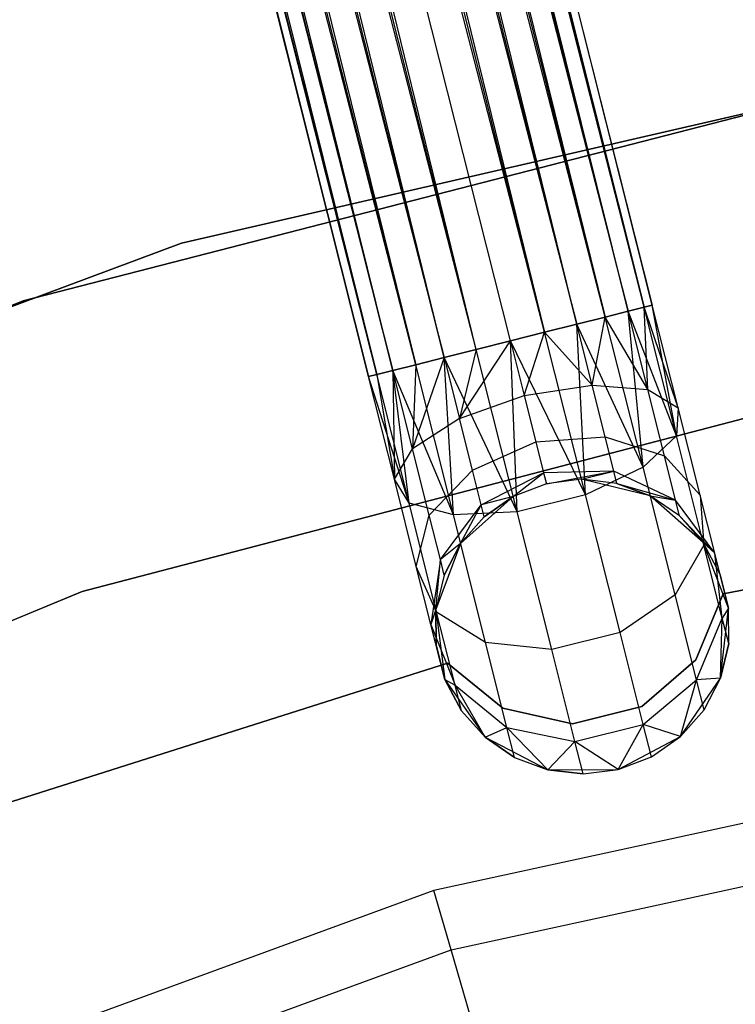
# Model space of a CAD drawing. Extents: x -102 to 101, y -101 to 102.
# Tile 114 of 256: x -14.62 to -9.77, y 37.37 to 44.05. Entities that reach past the tile are written whole.
import ezdxf

# ---------------------------------------------------------------- set-up
doc = ezdxf.new("R2010")
doc.units = 0
doc.header["$LTSCALE"] = 25.4
doc.layers.get('0').update_dxf_attribs({"linetype": 'CONTINUOUS'})

# ---------------------------------------------------------------- blocks, each defined once
blk = doc.blocks.new('NL2500012268_STL')
at = {"color": 0}
for p, q in [((83.8668, 78.4303, 327.8546), (93.0405, 42.1924, 327.6205)), ((92.8759, 42.151, 328.0681), (83.8668, 78.4303, 327.8546)), ((92.8759, 42.151, 328.0681), (83.8668, 78.4303, 327.8546)), ((92.9846, 42.1783, 327.8546), (83.8668, 78.4303, 327.8546)), ((92.9846, 42.1783, 327.8546), (83.8668, 78.4303, 327.8546)), ((83.8668, 78.4303, 327.8546), (93.0405, 42.1924, 327.6205)), ((93.0405, 42.1924, 327.3795), (83.9228, 78.4443, 327.3795)), ((93.0405, 42.1924, 327.6205), (83.9228, 78.4443, 327.3795)), ((83.9228, 78.4443, 327.3795), (92.9846, 42.1783, 327.1454)), ((93.0405, 42.1924, 327.6205), (83.9228, 78.4443, 327.3795)), ((93.0405, 42.1924, 327.3795), (83.9228, 78.4443, 327.3795)), ((83.9228, 78.4443, 327.3795), (92.9846, 42.1783, 327.1454)), ((83.6031, 78.3639, 328.2485), (92.8759, 42.151, 328.0681)), ((92.5285, 42.0636, 328.3855), (83.6031, 78.3639, 328.2485)), ((92.5285, 42.0636, 328.3855), (83.6031, 78.3639, 328.2485)), ((92.7209, 42.112, 328.2485), (83.6031, 78.3639, 328.2485)), ((92.7209, 42.112, 328.2485), (83.6031, 78.3639, 328.2485)), ((83.6031, 78.3639, 328.2485), (92.8759, 42.151, 328.0681)), ((83.7582, 78.4029, 326.9319), (92.7209, 42.112, 326.7515)), ((92.9846, 42.1783, 327.1454), (83.7582, 78.4029, 326.9319)), ((92.9846, 42.1783, 327.1454), (83.7582, 78.4029, 326.9319)), ((92.8759, 42.151, 326.9319), (83.7582, 78.4029, 326.9319)), ((92.8759, 42.151, 326.9319), (83.7582, 78.4029, 326.9319)), ((83.7582, 78.4029, 326.9319), (92.7209, 42.112, 326.7515)), ((83.4107, 78.3156, 326.6146), (92.3099, 42.0086, 326.5291)), ((92.7209, 42.112, 326.7515), (83.4107, 78.3156, 326.6146)), ((92.7209, 42.112, 326.7515), (83.4107, 78.3156, 326.6146)), ((92.5285, 42.0636, 326.6146), (83.4107, 78.3156, 326.6146)), ((92.5285, 42.0636, 326.6146), (83.4107, 78.3156, 326.6146)), ((83.4107, 78.3156, 326.6146), (92.3099, 42.0086, 326.5291)), ((83.1921, 78.2606, 328.4709), (92.5285, 42.0636, 328.3855)), ((92.3099, 42.0086, 328.4709), (83.1921, 78.2606, 328.4709)), ((92.3099, 42.0086, 328.4709), (83.1921, 78.2606, 328.4709)), ((83.1921, 78.2606, 328.4709), (92.5285, 42.0636, 328.3855)), ((91.6271, 41.8369, 328.3855), (82.728, 78.1438, 328.4709)), ((91.6271, 41.8369, 328.3855), (82.728, 78.1438, 328.4709)), ((91.8457, 41.8919, 328.4709), (82.728, 78.1438, 328.4709)), ((91.8457, 41.8919, 328.4709), (82.728, 78.1438, 328.4709)), ((92.3099, 42.0086, 326.5291), (82.96, 78.2022, 326.5)), ((92.0778, 41.9502, 328.5), (82.96, 78.2022, 328.5)), ((92.0778, 41.9502, 328.5), (82.96, 78.2022, 328.5)), ((92.0778, 41.9502, 326.5), (82.96, 78.2022, 326.5)), ((92.3099, 42.0086, 326.5291), (82.96, 78.2022, 326.5)), ((92.0778, 41.9502, 326.5), (82.96, 78.2022, 326.5)), ((91.8457, 41.8919, 326.5291), (82.96, 78.2022, 326.5)), ((91.8457, 41.8919, 326.5291), (82.96, 78.2022, 326.5)), ((82.5094, 78.0888, 326.6146), (91.4347, 41.7885, 326.7515)), ((91.8457, 41.8919, 326.5291), (82.5094, 78.0888, 326.6146)), ((91.8457, 41.8919, 326.5291), (82.5094, 78.0888, 326.6146)), ((91.6271, 41.8369, 326.6146), (82.5094, 78.0888, 326.6146)), ((91.6271, 41.8369, 326.6146), (82.5094, 78.0888, 326.6146)), ((82.5094, 78.0888, 326.6146), (91.4347, 41.7885, 326.7515)), ((82.3169, 78.0405, 328.2485), (91.6271, 41.8369, 328.3855)), ((91.2796, 41.7495, 328.0681), (82.3169, 78.0405, 328.2485)), ((91.2796, 41.7495, 328.0681), (82.3169, 78.0405, 328.2485)), ((91.4347, 41.7885, 328.2485), (82.3169, 78.0405, 328.2485)), ((91.4347, 41.7885, 328.2485), (82.3169, 78.0405, 328.2485)), ((82.3169, 78.0405, 328.2485), (91.6271, 41.8369, 328.3855)), ((81.9973, 77.9601, 327.3795), (91.1151, 41.7081, 327.6205)), ((91.1151, 41.7081, 327.3795), (81.9973, 77.9601, 327.3795)), ((81.9973, 77.9601, 327.3795), (91.1151, 41.7081, 327.6205)), ((91.171, 41.7222, 327.1454), (81.9973, 77.9601, 327.3795)), ((91.171, 41.7222, 327.1454), (81.9973, 77.9601, 327.3795)), ((91.1151, 41.7081, 327.3795), (81.9973, 77.9601, 327.3795)), ((82.0533, 77.9741, 327.8546), (91.2796, 41.7495, 328.0681)), ((91.1151, 41.7081, 327.6205), (82.0533, 77.9741, 327.8546)), ((91.1151, 41.7081, 327.6205), (82.0533, 77.9741, 327.8546)), ((91.171, 41.7222, 327.8546), (82.0533, 77.9741, 327.8546)), ((91.171, 41.7222, 327.8546), (82.0533, 77.9741, 327.8546)), ((82.0533, 77.9741, 327.8546), (91.2796, 41.7495, 328.0681)), ((82.1619, 78.0015, 326.9319), (91.171, 41.7222, 327.1454)), ((91.4347, 41.7885, 326.7515), (82.1619, 78.0015, 326.9319)), ((91.4347, 41.7885, 326.7515), (82.1619, 78.0015, 326.9319)), ((91.2796, 41.7495, 326.9319), (82.1619, 78.0015, 326.9319)), ((91.2796, 41.7495, 326.9319), (82.1619, 78.0015, 326.9319)), ((82.1619, 78.0015, 326.9319), (91.171, 41.7222, 327.1454)), ((95.5187, 43.9194, 336), (89.8463, 42.6133, 336)), ((89.8463, 42.6133, 337), (95.5187, 43.9194, 337)), ((95.5187, 43.9194, 336), (89.8463, 42.6133, 336)), ((89.8463, 42.6133, 337), (95.5187, 43.9194, 337)), ((94.4021, 43.6727, 336), (88.7714, 42.223, 336)), ((88.7714, 42.223, 328.5), (94.4021, 43.6727, 328.5)), ((94.4021, 43.6727, 336), (88.7714, 42.223, 336)), ((88.7714, 42.223, 328.5), (94.4021, 43.6727, 328.5)), ((89.8463, 42.6133, 336), (84.3928, 40.578, 336)), ((84.3928, 40.578, 337), (89.8463, 42.6133, 337)), ((89.8463, 42.6133, 336), (84.3928, 40.578, 336)), ((84.3928, 40.578, 337), (89.8463, 42.6133, 337)), ((89.8463, 42.6133, 336), (89.8463, 42.6133, 337)), ((89.8463, 42.6133, 336), (89.8463, 42.6133, 337)), ((88.7714, 42.223, 336), (83.3781, 40.0507, 336)), ((83.3781, 40.0507, 328.5), (88.7714, 42.223, 328.5)), ((88.7714, 42.223, 336), (83.3781, 40.0507, 336)), ((83.3781, 40.0507, 328.5), (88.7714, 42.223, 328.5)), ((88.7714, 42.223, 336), (88.7714, 42.223, 328.5)), ((88.7714, 42.223, 336), (88.7714, 42.223, 328.5)), ((92.9846, 42.1783, 327.8546), (92.8759, 42.151, 328.0681)), ((92.8759, 42.151, 326.9319), (92.9846, 42.1783, 327.1454)), ((92.8759, 42.151, 326.9319), (92.9846, 42.1783, 327.1454)), ((92.9846, 42.1783, 327.8546), (92.8759, 42.151, 328.0681)), ((93.0405, 42.1924, 327.6205), (92.9846, 42.1783, 327.8546)), ((92.9846, 42.1783, 327.1454), (93.0405, 42.1924, 327.3795)), ((92.9846, 42.1783, 327.1454), (93.0405, 42.1924, 327.3795)), ((93.0405, 42.1924, 327.6205), (92.9846, 42.1783, 327.8546)), ((93.0096, 41.6196, 328.1771), (92.9846, 42.1783, 327.8546)), ((93.0096, 41.6196, 328.1771), (92.9846, 42.1783, 327.8546)), ((93.2159, 41.4949, 327.7636), (92.9846, 42.1783, 327.8546)), ((93.2159, 41.4949, 327.7636), (92.9846, 42.1783, 327.8546)), ((93.2043, 41.3045, 327.3246), (92.9846, 42.1783, 327.1454)), ((93.2043, 41.3045, 327.3246), (92.9846, 42.1783, 327.1454)), ((93.2159, 41.4949, 327.7636), (93.0405, 42.1924, 327.6205)), ((93.2159, 41.4949, 327.7636), (93.0405, 42.1924, 327.3795)), ((93.2159, 41.4949, 327.7636), (93.0405, 42.1924, 327.6205)), ((93.2159, 41.4949, 327.7636), (93.0405, 42.1924, 327.3795)), ((93.2043, 41.3045, 327.3246), (93.0405, 42.1924, 327.3795)), ((93.2043, 41.3045, 327.3246), (93.0405, 42.1924, 327.3795)), ((92.7209, 42.112, 328.2485), (92.5285, 42.0636, 328.3855)), ((92.5285, 42.0636, 326.6146), (92.7209, 42.112, 326.7515)), ((92.5285, 42.0636, 326.6146), (92.7209, 42.112, 326.7515)), ((92.7209, 42.112, 328.2485), (92.5285, 42.0636, 328.3855)), ((92.6325, 41.65, 328.4703), (92.7209, 42.112, 328.2485)), ((92.6325, 41.65, 328.4703), (92.7209, 42.112, 328.2485)), ((92.8759, 42.151, 328.0681), (92.7209, 42.112, 328.2485)), ((92.7209, 42.112, 326.7515), (92.8759, 42.151, 326.9319)), ((92.7209, 42.112, 326.7515), (92.8759, 42.151, 326.9319)), ((92.8759, 42.151, 328.0681), (92.7209, 42.112, 328.2485)), ((93.0096, 41.6196, 328.1771), (92.7209, 42.112, 328.2485)), ((93.0096, 41.6196, 328.1771), (92.7209, 42.112, 328.2485)), ((92.9774, 41.0919, 326.9607), (92.7209, 42.112, 326.7515)), ((92.9774, 41.0919, 326.9607), (92.7209, 42.112, 326.7515)), ((93.0096, 41.6196, 328.1771), (92.8759, 42.151, 328.0681)), ((93.0096, 41.6196, 328.1771), (92.8759, 42.151, 328.0681)), ((93.2043, 41.3045, 327.3246), (92.8759, 42.151, 326.9319)), ((93.2043, 41.3045, 327.3246), (92.8759, 42.151, 326.9319)), ((92.9774, 41.0919, 326.9607), (92.8759, 42.151, 326.9319)), ((92.9774, 41.0919, 326.9607), (92.8759, 42.151, 326.9319)), ((92.5285, 42.0636, 328.3855), (92.3099, 42.0086, 328.4709)), ((92.3099, 42.0086, 326.5291), (92.5285, 42.0636, 326.6146)), ((92.3099, 42.0086, 326.5291), (92.5285, 42.0636, 326.6146)), ((92.5285, 42.0636, 328.3855), (92.3099, 42.0086, 328.4709)), ((92.6325, 41.65, 328.4703), (92.5285, 42.0636, 328.3855)), ((92.6325, 41.65, 328.4703), (92.5285, 42.0636, 328.3855)), ((92.9774, 41.0919, 326.9607), (92.5285, 42.0636, 326.6146)), ((92.9774, 41.0919, 326.9607), (92.5285, 42.0636, 326.6146)), ((92.5872, 40.906, 326.7552), (92.5285, 42.0636, 326.6146)), ((92.5872, 40.906, 326.7552), (92.5285, 42.0636, 326.6146)), ((92.3099, 42.0086, 328.4709), (92.0778, 41.9502, 328.5)), ((92.0778, 41.9502, 326.5), (92.3099, 42.0086, 326.5291)), ((92.3099, 42.0086, 328.4709), (92.0778, 41.9502, 328.5)), ((92.0778, 41.9502, 326.5), (92.3099, 42.0086, 326.5291)), ((92.1711, 41.5791, 328.5761), (92.3099, 42.0086, 328.4709)), ((92.1711, 41.5791, 328.5761), (92.3099, 42.0086, 328.4709)), ((92.6325, 41.65, 328.4703), (92.3099, 42.0086, 328.4709)), ((92.6325, 41.65, 328.4703), (92.3099, 42.0086, 328.4709)), ((92.5872, 40.906, 326.7552), (92.3099, 42.0086, 326.5291)), ((92.5872, 40.906, 326.7552), (92.3099, 42.0086, 326.5291)), ((91.7311, 41.4233, 328.4703), (92.0778, 41.9502, 328.5)), ((91.7311, 41.4233, 328.4703), (92.0778, 41.9502, 328.5)), ((91.8457, 41.8919, 326.5291), (92.0778, 41.9502, 326.5)), ((92.0778, 41.9502, 328.5), (91.8457, 41.8919, 328.4709)), ((92.0778, 41.9502, 328.5), (91.8457, 41.8919, 328.4709)), ((91.8457, 41.8919, 326.5291), (92.0778, 41.9502, 326.5)), ((92.0778, 41.9502, 328.5), (92.1711, 41.5791, 328.5761)), ((92.5872, 40.906, 326.7552), (92.0778, 41.9502, 326.5)), ((92.5872, 40.906, 326.7552), (92.0778, 41.9502, 326.5)), ((92.123, 40.7893, 326.7552), (92.0778, 41.9502, 326.5)), ((92.123, 40.7893, 326.7552), (92.0778, 41.9502, 326.5)), ((92.0778, 41.9502, 328.5), (92.1711, 41.5791, 328.5761)), ((91.6271, 41.8369, 326.6146), (91.8457, 41.8919, 326.5291)), ((91.8457, 41.8919, 328.4709), (91.6271, 41.8369, 328.3855)), ((91.8457, 41.8919, 328.4709), (91.6271, 41.8369, 328.3855)), ((91.6271, 41.8369, 326.6146), (91.8457, 41.8919, 326.5291)), ((91.8457, 41.8919, 328.4709), (91.7311, 41.4233, 328.4703)), ((91.8457, 41.8919, 328.4709), (91.7311, 41.4233, 328.4703)), ((92.123, 40.7893, 326.7552), (91.8457, 41.8919, 326.5291)), ((92.123, 40.7893, 326.7552), (91.8457, 41.8919, 326.5291)), ((91.2796, 41.7495, 326.9319), (91.4347, 41.7885, 326.7515)), ((91.4347, 41.7885, 328.2485), (91.2796, 41.7495, 328.0681)), ((91.4347, 41.7885, 328.2485), (91.2796, 41.7495, 328.0681)), ((91.2796, 41.7495, 326.9319), (91.4347, 41.7885, 326.7515)), ((91.6271, 41.8369, 328.3855), (91.4133, 41.2181, 328.1771)), ((91.6271, 41.8369, 328.3855), (91.4133, 41.2181, 328.1771)), ((91.4347, 41.7885, 328.2485), (91.4133, 41.2181, 328.1771)), ((91.4347, 41.7885, 328.2485), (91.4133, 41.2181, 328.1771)), ((91.4347, 41.7885, 326.7515), (91.6271, 41.8369, 326.6146)), ((91.6271, 41.8369, 328.3855), (91.4347, 41.7885, 328.2485)), ((91.6271, 41.8369, 328.3855), (91.4347, 41.7885, 328.2485)), ((91.4347, 41.7885, 326.7515), (91.6271, 41.8369, 326.6146)), ((91.6912, 40.7685, 326.9607), (91.4347, 41.7885, 326.7515)), ((91.6912, 40.7685, 326.9607), (91.4347, 41.7885, 326.7515)), ((92.123, 40.7893, 326.7552), (91.6271, 41.8369, 326.6146)), ((92.123, 40.7893, 326.7552), (91.6271, 41.8369, 326.6146)), ((91.6912, 40.7685, 326.9607), (91.6271, 41.8369, 326.6146)), ((91.6912, 40.7685, 326.9607), (91.6271, 41.8369, 326.6146)), ((91.6271, 41.8369, 328.3855), (91.7311, 41.4233, 328.4703)), ((91.6271, 41.8369, 328.3855), (91.7311, 41.4233, 328.4703)), ((91.1151, 41.7081, 327.3795), (91.171, 41.7222, 327.1454)), ((91.171, 41.7222, 327.8546), (91.1151, 41.7081, 327.6205)), ((91.171, 41.7222, 327.8546), (91.1151, 41.7081, 327.6205)), ((91.1151, 41.7081, 327.3795), (91.171, 41.7222, 327.1454)), ((91.171, 41.7222, 327.1454), (91.2796, 41.7495, 326.9319)), ((91.2796, 41.7495, 328.0681), (91.171, 41.7222, 327.8546)), ((91.2796, 41.7495, 328.0681), (91.171, 41.7222, 327.8546)), ((91.171, 41.7222, 327.1454), (91.2796, 41.7495, 326.9319)), ((91.3908, 40.8483, 327.3246), (91.171, 41.7222, 327.1454)), ((91.3908, 40.8483, 327.3246), (91.171, 41.7222, 327.1454)), ((91.171, 41.7222, 327.8546), (91.2905, 41.0106, 327.7636)), ((91.171, 41.7222, 327.8546), (91.2905, 41.0106, 327.7636)), ((91.6912, 40.7685, 326.9607), (91.2796, 41.7495, 326.9319)), ((91.6912, 40.7685, 326.9607), (91.2796, 41.7495, 326.9319)), ((91.3908, 40.8483, 327.3246), (91.2796, 41.7495, 326.9319)), ((91.3908, 40.8483, 327.3246), (91.2796, 41.7495, 326.9319)), ((91.4133, 41.2181, 328.1771), (91.2796, 41.7495, 328.0681)), ((91.2796, 41.7495, 328.0681), (91.2905, 41.0106, 327.7636)), ((91.2796, 41.7495, 328.0681), (91.2905, 41.0106, 327.7636)), ((91.4133, 41.2181, 328.1771), (91.2796, 41.7495, 328.0681)), ((89.1713, 40.2485, 336), (94.6569, 41.6853, 336)), ((94.6569, 41.6853, 328.5), (89.1713, 40.2485, 328.5)), ((94.6569, 41.6853, 328.5), (89.1713, 40.2485, 328.5)), ((89.1713, 40.2485, 336), (94.6569, 41.6853, 336)), ((91.3908, 40.8483, 327.3246), (91.1151, 41.7081, 327.3795)), ((91.3908, 40.8483, 327.3246), (91.1151, 41.7081, 327.3795)), ((91.2905, 41.0106, 327.7636), (91.1151, 41.7081, 327.3795)), ((91.2905, 41.0106, 327.7636), (91.1151, 41.7081, 327.6205)), ((91.2905, 41.0106, 327.7636), (91.1151, 41.7081, 327.3795)), ((91.2905, 41.0106, 327.7636), (91.1151, 41.7081, 327.6205)), ((92.1711, 41.5791, 328.5761), (92.6325, 41.65, 328.4703)), ((92.1711, 41.5791, 328.5761), (92.6325, 41.65, 328.4703)), ((92.6325, 41.65, 328.4703), (93.0096, 41.6196, 328.1771)), ((92.7207, 41.2993, 328.7119), (92.6325, 41.65, 328.4703)), ((92.7207, 41.2993, 328.7119), (92.6325, 41.65, 328.4703)), ((92.6325, 41.65, 328.4703), (93.0096, 41.6196, 328.1771)), ((91.7311, 41.4233, 328.4703), (92.1711, 41.5791, 328.5761)), ((91.7311, 41.4233, 328.4703), (92.1711, 41.5791, 328.5761)), ((92.1711, 41.5791, 328.5761), (92.2503, 41.2645, 328.7929)), ((92.1711, 41.5791, 328.5761), (92.2503, 41.2645, 328.7929)), ((93.0096, 41.6196, 328.1771), (93.2159, 41.4949, 327.7636)), ((93.1229, 41.169, 328.4875), (93.0096, 41.6196, 328.1771)), ((93.1229, 41.169, 328.4875), (93.0096, 41.6196, 328.1771)), ((93.0096, 41.6196, 328.1771), (93.2159, 41.4949, 327.7636)), ((93.2159, 41.4949, 327.7636), (93.2043, 41.3045, 327.3246)), ((93.2159, 41.4949, 327.7636), (93.2043, 41.3045, 327.3246)), ((93.3647, 40.9035, 328.171), (93.2159, 41.4949, 327.7636)), ((93.3647, 40.9035, 328.171), (93.2159, 41.4949, 327.7636)), ((91.7311, 41.4233, 328.4703), (91.4133, 41.2181, 328.1771)), ((91.7311, 41.4233, 328.4703), (91.4133, 41.2181, 328.1771)), ((91.8193, 41.0726, 328.7119), (91.7311, 41.4233, 328.4703)), ((91.8193, 41.0726, 328.7119), (91.7311, 41.4233, 328.4703)), ((91.8193, 41.0726, 328.7119), (92.2503, 41.2645, 328.7929)), ((91.8193, 41.0726, 328.7119), (92.2503, 41.2645, 328.7929)), ((92.2503, 41.2645, 328.7929), (92.7207, 41.2993, 328.7119)), ((92.2503, 41.2645, 328.7929), (92.7207, 41.2993, 328.7119)), ((92.2503, 41.2645, 328.7929), (92.3031, 41.0543, 329.1173)), ((92.2503, 41.2645, 328.7929), (92.3031, 41.0543, 329.1173)), ((92.7207, 41.2993, 328.7119), (93.1229, 41.169, 328.4875)), ((92.7796, 41.065, 329.0735), (92.7207, 41.2993, 328.7119)), ((92.7796, 41.065, 329.0735), (92.7207, 41.2993, 328.7119)), ((92.7207, 41.2993, 328.7119), (93.1229, 41.169, 328.4875)), ((93.2043, 41.3045, 327.3246), (92.9774, 41.0919, 326.9607)), ((93.2043, 41.3045, 327.3246), (92.9774, 41.0919, 326.9607)), ((93.3907, 40.5636, 327.8351), (93.2043, 41.3045, 327.3246)), ((93.3907, 40.5636, 327.8351), (93.2043, 41.3045, 327.3246)), ((91.2905, 41.0106, 327.7636), (91.4133, 41.2181, 328.1771)), ((91.2905, 41.0106, 327.7636), (91.4133, 41.2181, 328.1771)), ((91.5266, 40.7676, 328.4875), (91.4133, 41.2181, 328.1771)), ((91.5266, 40.7676, 328.4875), (91.4133, 41.2181, 328.1771)), ((93.1229, 41.169, 328.4875), (93.3647, 40.9035, 328.171)), ((93.1986, 40.868, 328.952), (93.1229, 41.169, 328.4875)), ((93.1986, 40.868, 328.952), (93.1229, 41.169, 328.4875)), ((93.1229, 41.169, 328.4875), (93.3647, 40.9035, 328.171)), ((91.5266, 40.7676, 328.4875), (91.8193, 41.0726, 328.7119)), ((91.5266, 40.7676, 328.4875), (91.8193, 41.0726, 328.7119)), ((91.8783, 40.8383, 329.0735), (91.8193, 41.0726, 328.7119)), ((91.8783, 40.8383, 329.0735), (91.8193, 41.0726, 328.7119)), ((91.8783, 40.8383, 329.0735), (92.3031, 41.0543, 329.1173)), ((91.8783, 40.8383, 329.0735), (92.3031, 41.0543, 329.1173)), ((92.0967, 40.8939, 329.5), (92.3031, 41.0543, 329.1173)), ((92.0967, 40.8939, 329.5), (92.3031, 41.0543, 329.1173)), ((92.7796, 41.065, 329.0735), (92.3031, 41.0543, 329.1173)), ((92.7796, 41.065, 329.0735), (92.3031, 41.0543, 329.1173)), ((92.3031, 41.0543, 329.1173), (92.3217, 40.9804, 329.5)), ((92.3031, 41.0543, 329.1173), (92.3217, 40.9804, 329.5)), ((92.3217, 40.9804, 329.5), (92.7796, 41.065, 329.0735)), ((92.3217, 40.9804, 329.5), (92.7796, 41.065, 329.0735)), ((92.5609, 41.0106, 329.5), (92.7796, 41.065, 329.0735)), ((92.5609, 41.0106, 329.5), (92.7796, 41.065, 329.0735)), ((92.9774, 41.0919, 326.9607), (92.5872, 40.906, 326.7552)), ((92.9774, 41.0919, 326.9607), (92.5872, 40.906, 326.7552)), ((92.8003, 40.9827, 329.5), (92.7796, 41.065, 329.0735)), ((92.8003, 40.9827, 329.5), (92.7796, 41.065, 329.0735)), ((93.1986, 40.868, 328.952), (92.7796, 41.065, 329.0735)), ((93.1986, 40.868, 328.952), (92.7796, 41.065, 329.0735)), ((93.1949, 40.2272, 327.5565), (92.9774, 41.0919, 326.9607)), ((93.1949, 40.2272, 327.5565), (92.9774, 41.0919, 326.9607)), ((91.3908, 40.8483, 327.3246), (91.2905, 41.0106, 327.7636)), ((91.4392, 40.4193, 328.171), (91.2905, 41.0106, 327.7636)), ((91.3908, 40.8483, 327.3246), (91.2905, 41.0106, 327.7636)), ((91.4392, 40.4193, 328.171), (91.2905, 41.0106, 327.7636)), ((92.3217, 40.9804, 335), (92.0967, 40.8939, 335)), ((92.3217, 40.9804, 329.5), (92.0967, 40.8939, 329.5)), ((92.3217, 40.9804, 335), (92.0967, 40.8939, 335)), ((92.3217, 40.9804, 329.5), (92.0967, 40.8939, 329.5)), ((92.5609, 41.0106, 335), (92.3217, 40.9804, 335)), ((92.5609, 41.0106, 329.5), (92.3217, 40.9804, 329.5)), ((92.5609, 41.0106, 335), (92.3217, 40.9804, 335)), ((92.5609, 41.0106, 329.5), (92.3217, 40.9804, 329.5)), ((92.3217, 40.9804, 329.5), (92.3217, 40.9804, 335)), ((92.3217, 40.9804, 329.5), (92.3217, 40.9804, 335)), ((93.0261, 40.8983, 335), (92.5609, 41.0106, 335)), ((92.8003, 40.9827, 329.5), (92.5609, 41.0106, 335)), ((93.0261, 40.8983, 335), (92.5609, 41.0106, 335)), ((92.8003, 40.9827, 329.5), (92.5609, 41.0106, 335)), ((92.8003, 40.9827, 329.5), (92.5609, 41.0106, 329.5)), ((92.5609, 41.0106, 329.5), (92.5609, 41.0106, 335)), ((92.5609, 41.0106, 329.5), (92.5609, 41.0106, 335)), ((92.8003, 40.9827, 329.5), (92.5609, 41.0106, 329.5)), ((93.0261, 40.8983, 329.5), (92.8003, 40.9827, 329.5)), ((92.8003, 40.9827, 329.5), (93.0261, 40.8983, 335)), ((92.8003, 40.9827, 329.5), (93.0261, 40.8983, 335)), ((92.8003, 40.9827, 329.5), (93.1986, 40.868, 328.952)), ((93.0261, 40.8983, 329.5), (92.8003, 40.9827, 329.5)), ((92.8003, 40.9827, 329.5), (93.1986, 40.868, 328.952)), ((91.6912, 40.7685, 326.9607), (91.3908, 40.8483, 327.3246)), ((91.5771, 40.1075, 327.8351), (91.3908, 40.8483, 327.3246)), ((91.6912, 40.7685, 326.9607), (91.3908, 40.8483, 327.3246)), ((91.5771, 40.1075, 327.8351), (91.3908, 40.8483, 327.3246)), ((92.0967, 40.8939, 335), (91.7399, 40.5748, 335)), ((92.0967, 40.8939, 335), (91.7399, 40.5748, 335)), ((92.0967, 40.8939, 329.5), (91.8783, 40.8383, 329.0735)), ((92.0967, 40.8939, 329.5), (91.8783, 40.8383, 329.0735)), ((92.0967, 40.8939, 329.5), (91.8989, 40.756, 329.5)), ((91.8989, 40.756, 329.5), (92.0967, 40.8939, 335)), ((91.8989, 40.756, 329.5), (92.0967, 40.8939, 335)), ((92.0967, 40.8939, 329.5), (91.8989, 40.756, 329.5)), ((92.0967, 40.8939, 329.5), (92.0967, 40.8939, 335)), ((92.0967, 40.8939, 329.5), (92.0967, 40.8939, 335)), ((92.5872, 40.906, 326.7552), (92.123, 40.7893, 326.7552)), ((92.5872, 40.906, 326.7552), (92.123, 40.7893, 326.7552)), ((92.8223, 39.9713, 327.3992), (92.5872, 40.906, 326.7552)), ((92.8223, 39.9713, 327.3992), (92.5872, 40.906, 326.7552)), ((93.3859, 40.5826, 335), (93.0261, 40.8983, 335)), ((93.2252, 40.7623, 329.5), (93.0261, 40.8983, 335)), ((93.3859, 40.5826, 335), (93.0261, 40.8983, 335)), ((93.2252, 40.7623, 329.5), (93.0261, 40.8983, 329.5)), ((93.0261, 40.8983, 329.5), (93.0261, 40.8983, 335)), ((93.2252, 40.7623, 329.5), (93.0261, 40.8983, 335)), ((93.0261, 40.8983, 329.5), (93.0261, 40.8983, 335)), ((93.0261, 40.8983, 329.5), (93.1986, 40.868, 328.952)), ((93.0261, 40.8983, 329.5), (93.1986, 40.868, 328.952)), ((93.2252, 40.7623, 329.5), (93.0261, 40.8983, 329.5)), ((93.2252, 40.7623, 329.5), (93.1986, 40.868, 328.952)), ((93.2252, 40.7623, 329.5), (93.1986, 40.868, 328.952)), ((93.464, 40.5084, 328.7808), (93.1986, 40.868, 328.952)), ((93.464, 40.5084, 328.7808), (93.1986, 40.868, 328.952)), ((93.3647, 40.9035, 328.171), (93.3907, 40.5636, 327.8351)), ((93.464, 40.5084, 328.7808), (93.3647, 40.9035, 328.171)), ((93.464, 40.5084, 328.7808), (93.3647, 40.9035, 328.171)), ((93.3647, 40.9035, 328.171), (93.3907, 40.5636, 327.8351)), ((91.6023, 40.4665, 328.952), (91.8783, 40.8383, 329.0735)), ((91.6023, 40.4665, 328.952), (91.8783, 40.8383, 329.0735)), ((92.123, 40.7893, 326.7552), (91.6912, 40.7685, 326.9607)), ((92.123, 40.7893, 326.7552), (91.6912, 40.7685, 326.9607)), ((91.7399, 40.5748, 329.5), (91.8783, 40.8383, 329.0735)), ((91.7399, 40.5748, 329.5), (91.8783, 40.8383, 329.0735)), ((91.8989, 40.756, 329.5), (91.8783, 40.8383, 329.0735)), ((91.8989, 40.756, 329.5), (91.8783, 40.8383, 329.0735)), ((92.3581, 39.8546, 327.3992), (92.123, 40.7893, 326.7552)), ((92.3581, 39.8546, 327.3992), (92.123, 40.7893, 326.7552)), ((93.522, 40.2337, 335), (96.6199, 40.8127, 335)), ((96.6199, 40.8127, 333), (93.522, 40.2337, 333)), ((96.6199, 40.8127, 333), (93.522, 40.2337, 333)), ((93.522, 40.2337, 335), (96.6199, 40.8127, 335)), ((91.4392, 40.4193, 328.171), (91.5266, 40.7676, 328.4875)), ((91.4392, 40.4193, 328.171), (91.5266, 40.7676, 328.4875)), ((91.6023, 40.4665, 328.952), (91.5266, 40.7676, 328.4875)), ((91.6023, 40.4665, 328.952), (91.5266, 40.7676, 328.4875)), ((91.9087, 39.9037, 327.5565), (91.6912, 40.7685, 326.9607)), ((91.9087, 39.9037, 327.5565), (91.6912, 40.7685, 326.9607)), ((91.8989, 40.756, 329.5), (91.7399, 40.5748, 335)), ((91.8989, 40.756, 329.5), (91.7399, 40.5748, 329.5)), ((91.8989, 40.756, 329.5), (91.7399, 40.5748, 335)), ((91.8989, 40.756, 329.5), (91.7399, 40.5748, 329.5)), ((93.3859, 40.5826, 329.5), (93.2252, 40.7623, 329.5)), ((93.2252, 40.7623, 329.5), (93.3859, 40.5826, 335)), ((93.2252, 40.7623, 329.5), (93.3859, 40.5826, 335)), ((93.2252, 40.7623, 329.5), (93.464, 40.5084, 328.7808)), ((93.2252, 40.7623, 329.5), (93.464, 40.5084, 328.7808)), ((93.3859, 40.5826, 329.5), (93.2252, 40.7623, 329.5)), ((91.7399, 40.5748, 335), (91.5723, 40.1265, 335)), ((91.7399, 40.5748, 335), (91.5723, 40.1265, 335)), ((91.7399, 40.5748, 329.5), (91.6023, 40.4665, 328.952)), ((91.7399, 40.5748, 329.5), (91.6023, 40.4665, 328.952)), ((91.7399, 40.5748, 329.5), (91.6289, 40.3608, 329.5)), ((91.6289, 40.3608, 329.5), (91.7399, 40.5748, 335)), ((91.6289, 40.3608, 329.5), (91.7399, 40.5748, 335)), ((91.7399, 40.5748, 329.5), (91.6289, 40.3608, 329.5)), ((91.7399, 40.5748, 329.5), (91.7399, 40.5748, 335)), ((91.7399, 40.5748, 329.5), (91.7399, 40.5748, 335)), ((93.5577, 40.1359, 335), (93.3859, 40.5826, 335)), ((93.4989, 40.3697, 329.5), (93.3859, 40.5826, 335)), ((93.5577, 40.1359, 335), (93.3859, 40.5826, 335)), ((93.4989, 40.3697, 329.5), (93.3859, 40.5826, 329.5)), ((93.3859, 40.5826, 329.5), (93.3859, 40.5826, 335)), ((93.4989, 40.3697, 329.5), (93.3859, 40.5826, 335)), ((93.3859, 40.5826, 329.5), (93.3859, 40.5826, 335)), ((93.3859, 40.5826, 329.5), (93.464, 40.5084, 328.7808)), ((93.4989, 40.3697, 329.5), (93.3859, 40.5826, 329.5)), ((93.3859, 40.5826, 329.5), (93.464, 40.5084, 328.7808)), ((93.3907, 40.5636, 327.8351), (93.1949, 40.2272, 327.5565)), ((93.3907, 40.5636, 327.8351), (93.1949, 40.2272, 327.5565)), ((93.5152, 40.0686, 328.5989), (93.3907, 40.5636, 327.8351)), ((93.5152, 40.0686, 328.5989), (93.3907, 40.5636, 327.8351)), ((93.5577, 40.1359, 329.5), (93.464, 40.5084, 328.7808)), ((93.4989, 40.3697, 329.5), (93.464, 40.5084, 328.7808)), ((93.4989, 40.3697, 329.5), (93.464, 40.5084, 328.7808)), ((93.5577, 40.1359, 329.5), (93.464, 40.5084, 328.7808)), ((93.5152, 40.0686, 328.5989), (93.464, 40.5084, 328.7808)), ((93.5152, 40.0686, 328.5989), (93.464, 40.5084, 328.7808)), ((91.6023, 40.4665, 328.952), (91.5386, 40.0242, 328.7808)), ((91.6023, 40.4665, 328.952), (91.5386, 40.0242, 328.7808)), ((91.5723, 40.1265, 329.5), (91.6023, 40.4665, 328.952)), ((91.5723, 40.1265, 329.5), (91.6023, 40.4665, 328.952)), ((91.6289, 40.3608, 329.5), (91.6023, 40.4665, 328.952)), ((91.6289, 40.3608, 329.5), (91.6023, 40.4665, 328.952)), ((91.5771, 40.1075, 327.8351), (91.4392, 40.4193, 328.171)), ((91.5386, 40.0242, 328.7808), (91.4392, 40.4193, 328.171)), ((91.5771, 40.1075, 327.8351), (91.4392, 40.4193, 328.171)), ((91.5386, 40.0242, 328.7808), (91.4392, 40.4193, 328.171)), ((91.6289, 40.3608, 329.5), (91.5723, 40.1265, 335)), ((91.6289, 40.3608, 329.5), (91.5723, 40.1265, 329.5)), ((91.6289, 40.3608, 329.5), (91.5723, 40.1265, 335)), ((91.6289, 40.3608, 329.5), (91.5723, 40.1265, 329.5)), ((93.4989, 40.3697, 329.5), (93.5577, 40.1359, 335)), ((93.4989, 40.3697, 329.5), (93.5577, 40.1359, 335)), ((83.9261, 38.0933, 336), (89.1713, 40.2485, 336)), ((89.1713, 40.2485, 328.5), (83.9261, 38.0933, 328.5)), ((89.1713, 40.2485, 328.5), (83.9261, 38.0933, 328.5)), ((83.9261, 38.0933, 336), (89.1713, 40.2485, 336)), ((89.1713, 40.2485, 328.5), (89.1713, 40.2485, 336)), ((89.1713, 40.2485, 328.5), (89.1713, 40.2485, 336)), ((93.1949, 40.2272, 327.5565), (92.8223, 39.9713, 327.3992)), ((93.1949, 40.2272, 327.5565), (92.8223, 39.9713, 327.3992)), ((93.3402, 39.6494, 328.4482), (93.1949, 40.2272, 327.5565)), ((93.3402, 39.6494, 328.4482), (93.1949, 40.2272, 327.5565)), ((93.3365, 39.7859, 335), (93.522, 40.2337, 335)), ((93.522, 40.2337, 333), (93.3365, 39.7859, 333)), ((93.522, 40.2337, 333), (93.3365, 39.7859, 333)), ((93.3365, 39.7859, 335), (93.522, 40.2337, 335)), ((93.522, 40.2337, 335), (93.522, 40.2337, 333)), ((93.522, 40.2337, 335), (93.522, 40.2337, 333)), ((91.5723, 40.1265, 329.5), (91.5386, 40.0242, 328.7808)), ((91.5723, 40.1265, 329.5), (91.5386, 40.0242, 328.7808)), ((91.5723, 40.1265, 335), (91.6323, 39.6516, 335)), ((91.5723, 40.1265, 329.5), (91.5723, 40.1265, 335)), ((91.5723, 40.1265, 329.5), (91.5723, 40.1265, 335)), ((91.5723, 40.1265, 329.5), (91.5735, 39.8854, 329.5)), ((91.5735, 39.8854, 329.5), (91.5723, 40.1265, 335)), ((91.5735, 39.8854, 329.5), (91.5723, 40.1265, 335)), ((91.5723, 40.1265, 335), (91.6323, 39.6516, 335)), ((91.5723, 40.1265, 329.5), (91.5735, 39.8854, 329.5)), ((91.9087, 39.9037, 327.5565), (91.5771, 40.1075, 327.8351)), ((91.7016, 39.6125, 328.5989), (91.5771, 40.1075, 327.8351)), ((91.9087, 39.9037, 327.5565), (91.5771, 40.1075, 327.8351)), ((91.7016, 39.6125, 328.5989), (91.5771, 40.1075, 327.8351)), ((93.5023, 39.6605, 335), (93.5577, 40.1359, 335)), ((93.5023, 39.6605, 335), (93.5577, 40.1359, 335)), ((93.5577, 40.1359, 329.5), (93.5152, 40.0686, 328.5989)), ((93.5577, 40.1359, 329.5), (93.5152, 40.0686, 328.5989)), ((93.5589, 39.8948, 329.5), (93.5577, 40.1359, 335)), ((93.5589, 39.8948, 329.5), (93.5577, 40.1359, 329.5)), ((93.5577, 40.1359, 329.5), (93.5577, 40.1359, 335)), ((93.5589, 39.8948, 329.5), (93.5577, 40.1359, 335)), ((93.5577, 40.1359, 329.5), (93.5577, 40.1359, 335)), ((93.5589, 39.8948, 329.5), (93.5577, 40.1359, 329.5)), ((93.3402, 39.6494, 328.4482), (93.5152, 40.0686, 328.5989)), ((93.3402, 39.6494, 328.4482), (93.5152, 40.0686, 328.5989)), ((93.5023, 39.6605, 329.5), (93.5152, 40.0686, 328.5989)), ((93.5023, 39.6605, 329.5), (93.5152, 40.0686, 328.5989)), ((93.5589, 39.8948, 329.5), (93.5152, 40.0686, 328.5989)), ((93.5589, 39.8948, 329.5), (93.5152, 40.0686, 328.5989)), ((91.5735, 39.8854, 329.5), (91.5386, 40.0242, 328.7808)), ((91.6323, 39.6516, 329.5), (91.5386, 40.0242, 328.7808)), ((91.6323, 39.6516, 329.5), (91.5386, 40.0242, 328.7808)), ((91.5386, 40.0242, 328.7808), (91.7016, 39.6125, 328.5989)), ((91.5735, 39.8854, 329.5), (91.5386, 40.0242, 328.7808)), ((91.5386, 40.0242, 328.7808), (91.7016, 39.6125, 328.5989)), ((92.8223, 39.9713, 327.3992), (92.3581, 39.8546, 327.3992)), ((92.8223, 39.9713, 327.3992), (92.3581, 39.8546, 327.3992)), ((92.9794, 39.3467, 328.3631), (92.8223, 39.9713, 327.3992)), ((92.9794, 39.3467, 328.3631), (92.8223, 39.9713, 327.3992)), ((91.5735, 39.8854, 329.5), (91.6323, 39.6516, 335)), ((91.5735, 39.8854, 329.5), (91.6323, 39.6516, 335)), ((92.3581, 39.8546, 327.3992), (91.9087, 39.9037, 327.5565)), ((92.054, 39.3259, 328.4482), (91.9087, 39.9037, 327.5565)), ((92.3581, 39.8546, 327.3992), (91.9087, 39.9037, 327.5565)), ((92.054, 39.3259, 328.4482), (91.9087, 39.9037, 327.5565)), ((92.5152, 39.23, 328.3631), (92.3581, 39.8546, 327.3992)), ((92.5152, 39.23, 328.3631), (92.3581, 39.8546, 327.3992)), ((93.5023, 39.6605, 329.5), (93.5589, 39.8948, 329.5)), ((93.5589, 39.8948, 329.5), (93.5023, 39.6605, 335)), ((93.5589, 39.8948, 329.5), (93.5023, 39.6605, 335)), ((93.5023, 39.6605, 329.5), (93.5589, 39.8948, 329.5)), ((92.9696, 39.4691, 335), (93.3365, 39.7859, 335)), ((93.3365, 39.7859, 333), (92.9696, 39.4691, 333)), ((93.3365, 39.7859, 333), (92.9696, 39.4691, 333)), ((92.9696, 39.4691, 335), (93.3365, 39.7859, 335)), ((93.3365, 39.7859, 335), (93.3365, 39.7859, 333)), ((93.3365, 39.7859, 335), (93.3365, 39.7859, 333)), ((88.6468, 38.8077, 335), (91.6511, 39.7632, 335)), ((91.6511, 39.7632, 333), (88.6468, 38.8077, 333)), ((91.6511, 39.7632, 333), (88.6468, 38.8077, 333)), ((88.6468, 38.8077, 335), (91.6511, 39.7632, 335)), ((91.6511, 39.7632, 335), (91.6511, 39.7632, 333)), ((91.6511, 39.7632, 335), (91.6511, 39.7632, 333)), ((91.6511, 39.7632, 335), (92.0264, 39.4564, 335)), ((92.0264, 39.4564, 333), (91.6511, 39.7632, 333)), ((92.0264, 39.4564, 333), (91.6511, 39.7632, 333)), ((91.6511, 39.7632, 335), (92.0264, 39.4564, 335)), ((91.6323, 39.6516, 335), (91.906, 39.259, 335)), ((91.6323, 39.6516, 329.5), (91.6323, 39.6516, 335)), ((91.6323, 39.6516, 329.5), (91.6323, 39.6516, 335)), ((91.6323, 39.6516, 329.5), (91.7453, 39.4387, 329.5)), ((91.7453, 39.4387, 329.5), (91.6323, 39.6516, 335)), ((91.7453, 39.4387, 329.5), (91.6323, 39.6516, 335)), ((91.6323, 39.6516, 335), (91.906, 39.259, 335)), ((91.6323, 39.6516, 329.5), (91.7453, 39.4387, 329.5)), ((91.6323, 39.6516, 329.5), (91.7016, 39.6125, 328.5989)), ((91.6323, 39.6516, 329.5), (91.7016, 39.6125, 328.5989)), ((92.9794, 39.3467, 328.3631), (93.3402, 39.6494, 328.4482)), ((92.9794, 39.3467, 328.3631), (93.3402, 39.6494, 328.4482)), ((93.2323, 39.2653, 335), (93.5023, 39.6605, 335)), ((93.2323, 39.2653, 335), (93.5023, 39.6605, 335)), ((93.2323, 39.2653, 329.5), (93.3402, 39.6494, 328.4482)), ((93.2323, 39.2653, 329.5), (93.3402, 39.6494, 328.4482)), ((93.5023, 39.6605, 329.5), (93.3402, 39.6494, 328.4482)), ((93.5023, 39.6605, 329.5), (93.3402, 39.6494, 328.4482)), ((93.3913, 39.4465, 329.5), (93.3402, 39.6494, 328.4482)), ((93.3913, 39.4465, 329.5), (93.3402, 39.6494, 328.4482)), ((93.3913, 39.4465, 329.5), (93.5023, 39.6605, 335)), ((93.3913, 39.4465, 329.5), (93.5023, 39.6605, 329.5)), ((93.3913, 39.4465, 329.5), (93.5023, 39.6605, 335)), ((93.3913, 39.4465, 329.5), (93.5023, 39.6605, 329.5)), ((93.5023, 39.6605, 329.5), (93.5023, 39.6605, 335)), ((93.5023, 39.6605, 329.5), (93.5023, 39.6605, 335)), ((91.906, 39.259, 329.5), (91.7016, 39.6125, 328.5989)), ((91.7016, 39.6125, 328.5989), (92.054, 39.3259, 328.4482)), ((91.7453, 39.4387, 329.5), (91.7016, 39.6125, 328.5989)), ((91.906, 39.259, 329.5), (91.7016, 39.6125, 328.5989)), ((91.7453, 39.4387, 329.5), (91.7016, 39.6125, 328.5989)), ((91.7016, 39.6125, 328.5989), (92.054, 39.3259, 328.4482)), ((91.7453, 39.4387, 329.5), (91.906, 39.259, 335)), ((91.7453, 39.4387, 329.5), (91.906, 39.259, 329.5)), ((91.7453, 39.4387, 329.5), (91.906, 39.259, 335)), ((91.7453, 39.4387, 329.5), (91.906, 39.259, 329.5)), ((92.0264, 39.4564, 335), (92.0264, 39.4564, 333)), ((92.0264, 39.4564, 335), (92.0264, 39.4564, 333)), ((92.0264, 39.4564, 335), (92.4995, 39.3509, 335)), ((92.4995, 39.3509, 333), (92.0264, 39.4564, 333)), ((92.4995, 39.3509, 333), (92.0264, 39.4564, 333)), ((92.0264, 39.4564, 335), (92.4995, 39.3509, 335)), ((92.4995, 39.3509, 335), (92.9696, 39.4691, 335)), ((92.9696, 39.4691, 333), (92.4995, 39.3509, 333)), ((92.9696, 39.4691, 333), (92.4995, 39.3509, 333)), ((92.4995, 39.3509, 335), (92.9696, 39.4691, 335)), ((92.9696, 39.4691, 335), (92.9696, 39.4691, 333)), ((92.9696, 39.4691, 335), (92.9696, 39.4691, 333)), ((93.2323, 39.2653, 329.5), (93.3913, 39.4465, 329.5)), ((93.3913, 39.4465, 329.5), (93.2323, 39.2653, 335)), ((93.3913, 39.4465, 329.5), (93.2323, 39.2653, 335)), ((93.2323, 39.2653, 329.5), (93.3913, 39.4465, 329.5)), ((96.8667, 39.3724, 299), (91.5585, 38.2187, 299)), ((96.8667, 39.3724, 299), (91.5585, 38.2187, 299)), ((91.906, 39.259, 329.5), (92.054, 39.3259, 328.4482)), ((91.906, 39.259, 329.5), (92.054, 39.3259, 328.4482)), ((92.3309, 39.0386, 329.5), (92.054, 39.3259, 328.4482)), ((92.054, 39.3259, 328.4482), (92.5152, 39.23, 328.3631)), ((92.1051, 39.123, 329.5), (92.054, 39.3259, 328.4482)), ((92.3309, 39.0386, 329.5), (92.054, 39.3259, 328.4482)), ((92.1051, 39.123, 329.5), (92.054, 39.3259, 328.4482)), ((92.054, 39.3259, 328.4482), (92.5152, 39.23, 328.3631)), ((92.4995, 39.3509, 335), (92.4995, 39.3509, 333)), ((92.4995, 39.3509, 335), (92.4995, 39.3509, 333)), ((92.5152, 39.23, 328.3631), (92.9794, 39.3467, 328.3631)), ((92.5152, 39.23, 328.3631), (92.9794, 39.3467, 328.3631)), ((92.8095, 39.0409, 329.5), (92.9794, 39.3467, 328.3631)), ((92.8095, 39.0409, 329.5), (92.9794, 39.3467, 328.3631)), ((93.2323, 39.2653, 329.5), (92.9794, 39.3467, 328.3631)), ((93.0345, 39.1274, 329.5), (92.9794, 39.3467, 328.3631)), ((93.2323, 39.2653, 329.5), (92.9794, 39.3467, 328.3631)), ((93.0345, 39.1274, 329.5), (92.9794, 39.3467, 328.3631)), ((91.906, 39.259, 335), (92.3309, 39.0386, 335)), ((91.906, 39.259, 329.5), (91.906, 39.259, 335)), ((91.906, 39.259, 329.5), (91.906, 39.259, 335)), ((91.906, 39.259, 329.5), (92.1051, 39.123, 329.5)), ((92.1051, 39.123, 329.5), (91.906, 39.259, 335)), ((92.1051, 39.123, 329.5), (91.906, 39.259, 335)), ((91.906, 39.259, 335), (92.3309, 39.0386, 335)), ((91.906, 39.259, 329.5), (92.1051, 39.123, 329.5)), ((92.8095, 39.0409, 335), (93.2323, 39.2653, 335)), ((92.8095, 39.0409, 335), (93.2323, 39.2653, 335)), ((93.0345, 39.1274, 329.5), (93.2323, 39.2653, 335)), ((93.0345, 39.1274, 329.5), (93.2323, 39.2653, 329.5)), ((93.0345, 39.1274, 329.5), (93.2323, 39.2653, 335)), ((93.0345, 39.1274, 329.5), (93.2323, 39.2653, 329.5)), ((93.2323, 39.2653, 329.5), (93.2323, 39.2653, 335)), ((93.2323, 39.2653, 329.5), (93.2323, 39.2653, 335)), ((92.3309, 39.0386, 329.5), (92.5152, 39.23, 328.3631)), ((92.3309, 39.0386, 329.5), (92.5152, 39.23, 328.3631)), ((92.8095, 39.0409, 329.5), (92.5152, 39.23, 328.3631)), ((92.5703, 39.0107, 329.5), (92.5152, 39.23, 328.3631)), ((92.8095, 39.0409, 329.5), (92.5152, 39.23, 328.3631)), ((92.5703, 39.0107, 329.5), (92.5152, 39.23, 328.3631)), ((92.1051, 39.123, 329.5), (92.3309, 39.0386, 335)), ((92.1051, 39.123, 329.5), (92.3309, 39.0386, 329.5)), ((92.1051, 39.123, 329.5), (92.3309, 39.0386, 335)), ((92.1051, 39.123, 329.5), (92.3309, 39.0386, 329.5)), ((92.8095, 39.0409, 335), (93.0345, 39.1274, 329.5)), ((92.8095, 39.0409, 329.5), (93.0345, 39.1274, 329.5)), ((92.8095, 39.0409, 335), (93.0345, 39.1274, 329.5)), ((92.8095, 39.0409, 329.5), (93.0345, 39.1274, 329.5)), ((92.3309, 39.0386, 335), (92.8095, 39.0409, 335)), ((92.3309, 39.0386, 335), (92.8095, 39.0409, 335)), ((92.3309, 39.0386, 329.5), (92.3309, 39.0386, 335)), ((92.3309, 39.0386, 329.5), (92.3309, 39.0386, 335)), ((92.3309, 39.0386, 329.5), (92.5703, 39.0107, 329.5)), ((92.5703, 39.0107, 329.5), (92.3309, 39.0386, 335)), ((92.5703, 39.0107, 329.5), (92.3309, 39.0386, 335)), ((92.3309, 39.0386, 329.5), (92.5703, 39.0107, 329.5)), ((92.5703, 39.0107, 329.5), (92.8095, 39.0409, 335)), ((92.5703, 39.0107, 329.5), (92.8095, 39.0409, 335)), ((92.5703, 39.0107, 329.5), (92.8095, 39.0409, 329.5)), ((92.5703, 39.0107, 329.5), (92.8095, 39.0409, 329.5)), ((92.8095, 39.0409, 329.5), (92.8095, 39.0409, 335)), ((92.8095, 39.0409, 329.5), (92.8095, 39.0409, 335)), ((91.6752, 37.8162, 323.0052), (96.9275, 38.9578, 323.0052)), ((91.6752, 37.8162, 323.0052), (96.9275, 38.9578, 323.0052)), ((91.5585, 38.2187, 299), (86.4568, 36.3529, 299)), ((91.5585, 38.2187, 299), (86.4568, 36.3529, 299)), ((91.6752, 37.8162, 323.0052), (91.5585, 38.2187, 299)), ((91.6752, 37.8162, 323.0052), (91.5585, 38.2187, 299)), ((86.6273, 35.9701, 323.0052), (91.6752, 37.8162, 323.0052)), ((86.6273, 35.9701, 323.0052), (91.6752, 37.8162, 323.0052)), ((93.3452, 32.0588, 329), (91.6752, 37.8162, 323.0052)), ((93.3452, 32.0588, 329), (91.6752, 37.8162, 323.0052))]:
    blk.add_line(p, q, dxfattribs=at)

msp = doc.modelspace()

# ---------------------------------------------------------------- block references
at = {"color": 0}
msp.add_blockref('NL2500012268_STL', (-103.3687, -0.0813, -1716.9276), dxfattribs=at)

doc.saveas('drawing.dxf')
